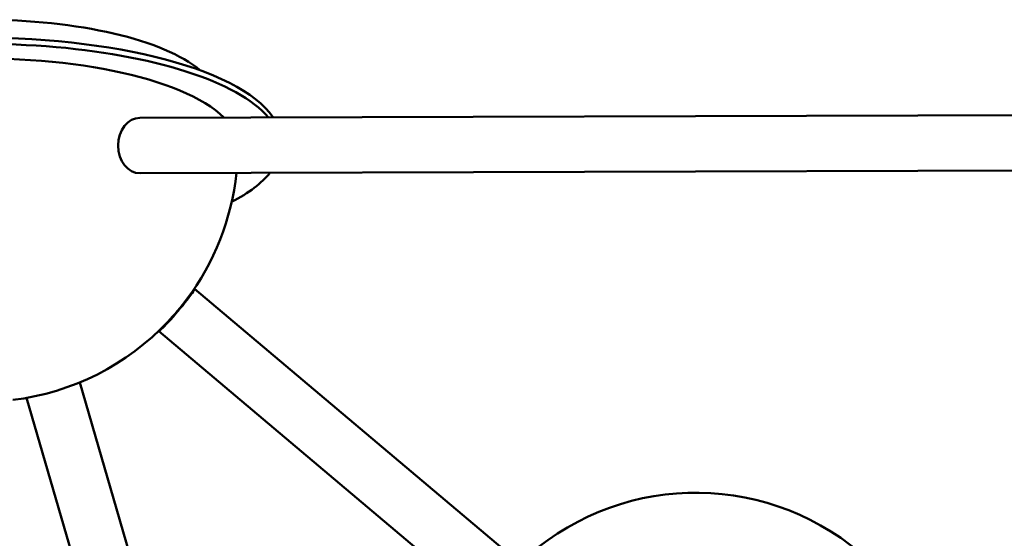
# Model space of a CAD drawing. Header units: millimetres. Extents: x 584 to 3241, y 318 to 2270.
# Tile 20 of 21: x 2800 to 3031, y 1231 to 1352. Entities that reach past the tile are written whole.
import ezdxf

# ---------------------------------------------------------------- set-up
doc = ezdxf.new("R2010")
doc.units = ezdxf.units.MM
doc.header["$LTSCALE"] = 12
doc.layers.add('Widoczne (ISO)', color=7, linetype='Continuous', lineweight=50)

msp = doc.modelspace()

# ---------------------------------------------------------------- linework, layer by layer
at = {"layer": 'Widoczne (ISO)'}
for p, q in [((2828.51, 1329.33), (3115.76, 1330.23)), ((2828.55, 1316.33), (3115.8, 1317.23)), ((2841.32, 1289.23), (2917.64, 1224.92)), ((2832.94, 1279.29), (2909.26, 1214.98)), ((2814.4, 1267.26), (2857.95, 1117.58)), ((2801.91, 1263.63), (2845.46, 1113.95))]:
    msp.add_line(p, q, dxfattribs=at)
for centre, radius, start, end in [((2791.49, 1322.72), 60, 323.1077, 353.9593), ((2791.49, 1322.72), 60, 276.9274, 316.6526), ((2958.9, 1181.65), 59.75, 49.8802, 133.6527)]:
    msp.add_arc(centre, radius, start, end, dxfattribs=at)
for centre, major_axis, ratio, start_param, end_param in [((2791.49, 1333.53), (55, 0), 0.34202, 0.379691, 2.761902), ((2791.49, 1324.13), (-70, 0), 0.34202, 3.364953, 6.283185), ((2791.49, 1322.72), (-70, 0), 0.34202, 3.42564, 6.636957), ((2791.49, 1322.72), (-60, 0), 0.34202, 3.472988, 6.283185), ((2828.53, 1322.83), (0.02, -6.5), 0.784985, 3.141593, 6.283185), ((2791.49, 1322.72), (70, 0), 0.34202, 5.703052, 6.017359), ((2837.13, 1284.26), (-4.19, -4.97), 0.061535, 6.210049, 9.497914), ((2837.13, 1284.26), (3.22, 3.82), 0.061535, 3.970579, 5.454199), ((2837.13, 1284.26), (3.22, 3.82), 0.061535, 3.970579, 5.454199)]:
    msp.add_ellipse(centre, major_axis=major_axis, ratio=ratio, start_param=start_param, end_param=end_param, dxfattribs=at)

doc.saveas('drawing.dxf')
